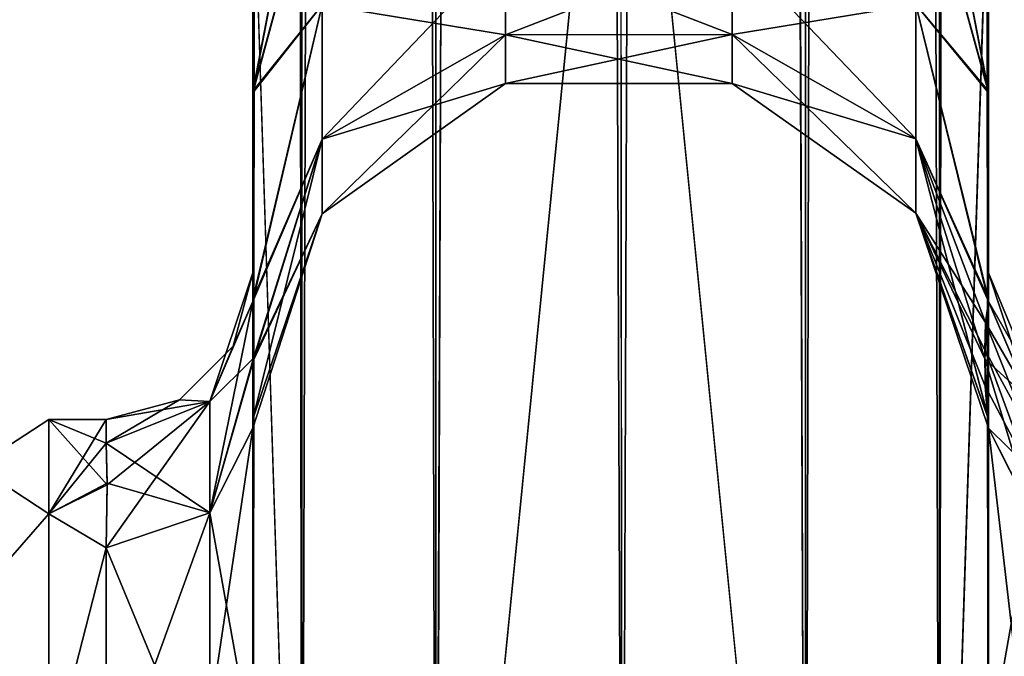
# Model space of a CAD drawing. Extents: x -23 to 700, y -1799 to -1.
# Tile 88 of 212: x 647 to 680, y -1756 to -1734. Entities that reach past the tile are written whole.
import ezdxf

# ---------------------------------------------------------------- set-up
doc = ezdxf.new("R2010")
doc.units = 0
doc.header["$LTSCALE"] = 67.568058
for name, color, linetype in [('841', 7, 'CONTINUOUS'), ('842', 7, 'CONTINUOUS'), ('848', 7, 'CONTINUOUS'), ('849', 7, 'CONTINUOUS'), ('850', 7, 'CONTINUOUS'), ('851', 7, 'CONTINUOUS'), ('855', 7, 'CONTINUOUS'), ('879', 7, 'CONTINUOUS'), ('880', 7, 'CONTINUOUS'), ('881', 7, 'CONTINUOUS'), ('883', 7, 'CONTINUOUS'), ('884', 7, 'CONTINUOUS'), ('885', 7, 'CONTINUOUS'), ('886', 7, 'CONTINUOUS'), ('887', 7, 'CONTINUOUS'), ('888', 7, 'CONTINUOUS'), ('889', 7, 'CONTINUOUS'), ('892', 7, 'CONTINUOUS'), ('895', 7, 'CONTINUOUS'), ('896', 7, 'CONTINUOUS')]:
    doc.layers.add(name, color=color, linetype=linetype)

msp = doc.modelspace()

# ---------------------------------------------------------------- linework, layer by layer
at = {"layer": '841', "linetype": 'CONTINUOUS'}
for points in [[(679.55, -1736.863, 1.951), (679.55, -1742.999, 0), (679.55, -1728.15), (679.55, -1736.863, 1.951)], [(679.55, -1728.15), (679.55, -1742.999, 0), (679.55, -1736.86, -1.949), (679.55, -1728.15)], [(679.55, -1780, 41), (679.55, -1783.743, 39.994), (679.55, -1728.15, 41), (679.55, -1780, 41)], [(679.55, -1728.15, 41), (679.55, -1783.743, 39.994), (679.55, -1736.807, 39.076), (679.55, -1728.15, 41)], [(679.55, -1728.15, -41), (679.55, -1736.812, -39.073), (679.55, -1780, -41), (679.55, -1728.15, -41)], [(679.55, -1783.743, 39.994), (679.55, -1786.496, 37.24), (679.55, -1736.807, 39.076), (679.55, -1783.743, 39.994)], [(679.55, -1736.807, 39.076), (679.55, -1786.496, 37.24), (679.55, -1743.902, 33.619), (679.55, -1736.807, 39.076)], [(679.55, -1736.812, -39.073), (679.55, -1743.907, -33.614), (679.55, -1786.496, -37.24), (679.55, -1736.812, -39.073)], [(679.55, -1780, -41), (679.55, -1736.812, -39.073), (679.55, -1783.743, -39.994), (679.55, -1780, -41)], [(679.55, -1783.743, -39.994), (679.55, -1736.812, -39.073), (679.55, -1786.496, -37.24), (679.55, -1783.743, -39.994)], [(679.55, -1742.999, 0), (679.55, -1743.98, -7.473), (679.55, -1736.86, -1.949), (679.55, -1742.999, 0)], [(679.55, -1743.98, 7.474), (679.55, -1742.999, 0), (679.55, -1736.863, 1.951), (679.55, -1743.98, 7.474)], [(679.55, -1786.496, 37.24), (679.55, -1787.5, 33.5), (679.55, -1743.902, 33.619), (679.55, -1786.496, 37.24)], [(679.55, -1743.902, 33.619), (679.55, -1787.5, 33.5), (679.55, -1773.64, 28.954), (679.55, -1743.902, 33.619)], [(679.55, -1747.986, 25.66), (679.55, -1743.902, 33.619), (679.55, -1759.353, 26.097), (679.55, -1747.986, 25.66)], [(679.55, -1759.353, 26.097), (679.55, -1743.902, 33.619), (679.55, -1773.64, 28.954), (679.55, -1759.353, 26.097)], [(679.55, -1743.907, -33.614), (679.55, -1747.989, -25.651), (679.55, -1787.5, -33.5), (679.55, -1743.907, -33.614)], [(679.55, -1786.496, -37.24), (679.55, -1743.907, -33.614), (679.55, -1787.5, -33.5), (679.55, -1786.496, -37.24)], [(679.55, -1748.298, 16.71), (679.55, -1747.986, 25.66), (679.55, -1759.353, 26.097), (679.55, -1748.298, 16.71)], [(679.55, -1747.989, -25.651), (679.55, -1748.297, -16.708), (679.55, -1759.353, -26.097), (679.55, -1747.989, -25.651)], [(679.55, -1787.5, -33.5), (679.55, -1747.989, -25.651), (679.55, -1773.64, -28.954), (679.55, -1787.5, -33.5)], [(679.55, -1773.64, -28.954), (679.55, -1747.989, -25.651), (679.55, -1759.353, -26.097), (679.55, -1773.64, -28.954)]]:
    msp.add_3dface(points, dxfattribs=at)
at = {"layer": '842', "linetype": 'CONTINUOUS'}
for points in [[(654.45, -1736.862, -1.95), (654.45, -1742.999), (654.45, -1728.15), (654.45, -1736.862, -1.95)], [(654.45, -1728.15), (654.45, -1742.999), (654.45, -1736.863, 1.951), (654.45, -1728.15)], [(654.45, -1780, -41), (654.45, -1783.743, -39.994), (654.45, -1728.15, -41), (654.45, -1780, -41)], [(654.45, -1728.15, -41), (654.45, -1783.743, -39.994), (654.45, -1736.813, -39.073), (654.45, -1728.15, -41)], [(654.45, -1728.15, 41), (654.45, -1736.811, 39.074), (654.45, -1780, 41), (654.45, -1728.15, 41)], [(654.45, -1736.811, 39.074), (654.45, -1743.907, 33.614), (654.45, -1786.496, 37.24), (654.45, -1736.811, 39.074)], [(654.45, -1780, 41), (654.45, -1736.811, 39.074), (654.45, -1783.743, 39.994), (654.45, -1780, 41)], [(654.45, -1783.743, 39.994), (654.45, -1736.811, 39.074), (654.45, -1786.496, 37.24), (654.45, -1783.743, 39.994)], [(654.45, -1783.743, -39.994), (654.45, -1786.496, -37.24), (654.45, -1736.813, -39.073), (654.45, -1783.743, -39.994)], [(654.45, -1736.813, -39.073), (654.45, -1786.496, -37.24), (654.45, -1743.908, -33.612), (654.45, -1736.813, -39.073)], [(654.45, -1743.98, -7.474), (654.45, -1742.999), (654.45, -1736.862, -1.95), (654.45, -1743.98, -7.474)], [(654.45, -1742.999), (654.45, -1743.98, 7.474), (654.45, -1736.863, 1.951), (654.45, -1742.999)], [(654.45, -1743.907, 33.614), (654.45, -1747.989, 25.648), (654.45, -1787.5, 33.5), (654.45, -1743.907, 33.614)], [(654.45, -1786.496, 37.24), (654.45, -1743.907, 33.614), (654.45, -1787.5, 33.5), (654.45, -1786.496, 37.24)], [(654.45, -1786.496, -37.24), (654.45, -1787.5, -33.5), (654.45, -1743.908, -33.612), (654.45, -1786.496, -37.24)], [(654.45, -1743.908, -33.612), (654.45, -1787.5, -33.5), (654.45, -1773.639, -28.954), (654.45, -1743.908, -33.612)], [(654.45, -1747.99, -25.647), (654.45, -1743.908, -33.612), (654.45, -1759.352, -26.097), (654.45, -1747.99, -25.647)], [(654.45, -1759.352, -26.097), (654.45, -1743.908, -33.612), (654.45, -1773.639, -28.954), (654.45, -1759.352, -26.097)], [(654.45, -1747.989, 25.648), (654.45, -1748.296, 16.707), (654.45, -1759.353, 26.097), (654.45, -1747.989, 25.648)], [(654.45, -1787.5, 33.5), (654.45, -1747.989, 25.648), (654.45, -1773.64, 28.954), (654.45, -1787.5, 33.5)], [(654.45, -1773.64, 28.954), (654.45, -1747.989, 25.648), (654.45, -1759.353, 26.097), (654.45, -1773.64, 28.954)], [(654.45, -1748.296, -16.707), (654.45, -1747.99, -25.647), (654.45, -1759.352, -26.097), (654.45, -1748.296, -16.707)]]:
    msp.add_3dface(points, dxfattribs=at)
at = {"layer": '848', "linetype": 'CONTINUOUS'}
for points in [[(647.5, -1748, 0), (647.5, -1751.215, 12), (649.45, -1748, 0), (647.5, -1748, 0)], [(649.45, -1748, 0), (647.5, -1751.215, 12), (649.45, -1748.811, 6.186), (649.45, -1748, 0)], [(647.5, -1751.215, -12), (647.5, -1748, 0), (649.484, -1750.236, -10.115), (647.5, -1751.215, -12)], [(649.484, -1750.236, -10.115), (647.5, -1748, 0), (649.45, -1748.811, -6.186), (649.484, -1750.236, -10.115)], [(649.45, -1748.811, -6.186), (647.5, -1748, 0), (649.45, -1748, 0), (649.45, -1748.811, -6.186)], [(649.45, -1748.811, 6.186), (647.5, -1751.215, 12), (649.484, -1750.178, 9.99), (649.45, -1748.811, 6.186)], [(649.484, -1750.178, 9.99), (647.5, -1751.215, 12), (649.45, -1752.383, 13.826), (649.484, -1750.178, 9.99)], [(649.45, -1752.383, -13.826), (647.5, -1751.215, -12), (649.484, -1750.236, -10.115), (649.45, -1752.383, -13.826)], [(647.5, -1751.215, 12), (647.5, -1760, 20.785), (649.45, -1752.383, 13.826), (647.5, -1751.215, 12)], [(647.5, -1760, -20.785), (647.5, -1751.215, -12), (649.45, -1752.383, -13.826), (647.5, -1760, -20.785)], [(649.45, -1752.383, 13.826), (647.5, -1760, 20.785), (649.45, -1760.951, 21.305), (649.45, -1752.383, 13.826)], [(649.45, -1760.951, -21.305), (647.5, -1760, -20.785), (649.45, -1752.383, -13.826), (649.45, -1760.951, -21.305)]]:
    msp.add_3dface(points, dxfattribs=at)
at = {"layer": '849', "linetype": 'CONTINUOUS'}
for points in [[(654.45, -20, 41), (654.45, -71.85, 41), (656.125, -1780, 47.25), (654.45, -20, 41)], [(654.45, -20, 41), (656.125, -1780, 47.25), (656.125, -20, 47.25), (654.45, -20, 41)], [(656.125, -1780, 47.25), (660.697, -1780, 51.823), (656.125, -20, 47.25), (656.125, -1780, 47.25)], [(660.697, -1780, 51.823), (660.697, -20, 51.823), (656.125, -20, 47.25), (660.697, -1780, 51.823)], [(660.697, -1780, 51.823), (667.05, -1780, 53.5), (660.697, -20, 51.823), (660.697, -1780, 51.823)], [(667.05, -1780, 53.5), (667, -1716.55, 53.5), (660.697, -20, 51.823), (667.05, -1780, 53.5)], [(654.45, -71.85, 41), (654.45, -1728.15, 41), (656.125, -1780, 47.25), (654.45, -71.85, 41)], [(654.45, -1728.15, 41), (654.45, -1780, 41), (656.125, -1780, 47.25), (654.45, -1728.15, 41)]]:
    msp.add_3dface(points, dxfattribs=at)
at = {"layer": '850', "linetype": 'CONTINUOUS'}
for points in [[(654.45, -1780, -41), (654.45, -1728.15, -41), (656.125, -20, -47.25), (654.45, -1780, -41)], [(656.125, -1780, -47.25), (654.45, -1780, -41), (656.125, -20, -47.25), (656.125, -1780, -47.25)], [(660.697, -1780, -51.823), (656.125, -1780, -47.25), (660.697, -20, -51.823), (660.697, -1780, -51.823)], [(656.125, -1780, -47.25), (656.125, -20, -47.25), (660.697, -20, -51.823), (656.125, -1780, -47.25)], [(667, -83.45, -53.5), (660.697, -1780, -51.823), (667.05, -20, -53.5), (667, -83.45, -53.5)], [(667.05, -20, -53.5), (660.697, -1780, -51.823), (660.697, -20, -51.823), (667.05, -20, -53.5)], [(660.697, -1780, -51.823), (667, -83.45, -53.5), (667, -1716.55, -53.5), (660.697, -1780, -51.823)], [(667.05, -1780, -53.5), (660.697, -1780, -51.823), (667, -1716.55, -53.5), (667.05, -1780, -53.5)]]:
    msp.add_3dface(points, dxfattribs=at)
at = {"layer": '851', "linetype": 'CONTINUOUS'}
for points in [[(667.05, -1780, -53.5), (667, -1716.55, -53.5), (673.3, -20, -51.825), (667.05, -1780, -53.5)], [(673.3, -1780, -51.825), (667.05, -1780, -53.5), (673.3, -20, -51.825), (673.3, -1780, -51.825)], [(677.875, -1780, -47.25), (673.3, -1780, -51.825), (677.875, -20, -47.25), (677.875, -1780, -47.25)], [(677.875, -20, -47.25), (673.3, -1780, -51.825), (673.3, -20, -51.825), (677.875, -20, -47.25)], [(679.55, -20, -41), (679.55, -71.85, -41), (677.875, -1780, -47.25), (679.55, -20, -41)], [(679.55, -20, -41), (677.875, -1780, -47.25), (677.875, -20, -47.25), (679.55, -20, -41)], [(679.55, -71.85, -41), (679.55, -1728.15, -41), (677.875, -1780, -47.25), (679.55, -71.85, -41)], [(679.55, -1728.15, -41), (679.55, -1780, -41), (677.875, -1780, -47.25), (679.55, -1728.15, -41)]]:
    msp.add_3dface(points, dxfattribs=at)
at = {"layer": '855', "linetype": 'CONTINUOUS'}
for points in [[(667, -83.45, 53.5), (673.3, -1780, 51.825), (667.05, -20, 53.5), (667, -83.45, 53.5)], [(667.05, -20, 53.5), (673.3, -1780, 51.825), (673.3, -20, 51.825), (667.05, -20, 53.5)], [(673.3, -1780, 51.825), (677.875, -1780, 47.25), (673.3, -20, 51.825), (673.3, -1780, 51.825)], [(673.3, -20, 51.825), (677.875, -1780, 47.25), (677.875, -20, 47.25), (673.3, -20, 51.825)], [(679.55, -1780, 41), (679.55, -1728.15, 41), (677.875, -20, 47.25), (679.55, -1780, 41)], [(677.875, -1780, 47.25), (679.55, -1780, 41), (677.875, -20, 47.25), (677.875, -1780, 47.25)], [(667, -1716.55, 53.5), (673.3, -1780, 51.825), (667, -83.45, 53.5), (667, -1716.55, 53.5)], [(667.05, -1780, 53.5), (673.3, -1780, 51.825), (667, -1716.55, 53.5), (667.05, -1780, 53.5)]]:
    msp.add_3dface(points, dxfattribs=at)
at = {"layer": '879', "linetype": 'CONTINUOUS'}
for points in [[(654.45, -1728.15), (654.45, -1736.863, 1.951), (656.125, -1728.15, 6.25), (654.45, -1728.15)], [(656.125, -1728.15, 6.25), (654.45, -1736.863, 1.951), (656.823, -1728.15, 7.328), (656.125, -1728.15, 6.25)], [(656.823, -1728.15, 7.328), (654.45, -1736.863, 1.951), (656.823, -1733.865, 8.633), (656.823, -1728.15, 7.328)], [(654.45, -1736.811, 39.074), (654.45, -1728.15, 41), (656.823, -1733.865, 32.367), (654.45, -1736.811, 39.074)], [(679.55, -1736.863, 1.951), (679.55, -1728.15), (677.063, -1733.857, 8.65), (679.55, -1736.863, 1.951)], [(677.163, -1728.15, 33.653), (679.55, -1736.807, 39.076), (677.063, -1733.857, 32.35), (677.163, -1728.15, 33.653)], [(677.875, -1728.15, 34.75), (679.55, -1736.807, 39.076), (677.163, -1728.15, 33.653), (677.875, -1728.15, 34.75)], [(679.55, -1728.15, 41), (679.55, -1736.807, 39.076), (677.875, -1728.15, 34.75), (679.55, -1728.15, 41)], [(656.823, -1733.865, 8.633), (656.823, -1738.448, 12.288), (663.072, -1731.889, 12.737), (656.823, -1733.865, 8.633)], [(663.072, -1731.889, 12.737), (656.823, -1738.448, 12.288), (663.072, -1734.887, 15.128), (663.072, -1731.889, 12.737)], [(663.072, -1734.887, 25.872), (656.823, -1733.865, 32.367), (663.072, -1731.889, 28.263), (663.072, -1734.887, 25.872)], [(663.072, -1731.889, 12.737), (663.072, -1734.887, 15.128), (670.805, -1731.885, 12.743), (663.072, -1731.889, 12.737)], [(670.805, -1731.885, 12.743), (663.072, -1734.887, 15.128), (670.805, -1734.881, 15.132), (670.805, -1731.885, 12.743)], [(670.805, -1734.881, 25.868), (663.072, -1731.889, 28.263), (670.805, -1731.885, 28.257), (670.805, -1734.881, 25.868)], [(663.072, -1734.887, 25.872), (663.072, -1731.889, 28.263), (670.805, -1734.881, 25.868), (663.072, -1734.887, 25.872)], [(670.805, -1731.885, 12.743), (670.805, -1734.881, 15.132), (677.063, -1733.857, 8.65), (670.805, -1731.885, 12.743)], [(670.805, -1734.881, 25.868), (670.805, -1731.885, 28.257), (677.063, -1738.433, 28.701), (670.805, -1734.881, 25.868)], [(670.805, -1731.885, 28.257), (677.063, -1733.857, 32.35), (677.063, -1738.433, 28.701), (670.805, -1731.885, 28.257)], [(654.45, -1736.863, 1.951), (654.45, -1743.98, 7.474), (656.823, -1733.865, 8.633), (654.45, -1736.863, 1.951)], [(656.823, -1733.865, 8.633), (654.45, -1743.98, 7.474), (656.823, -1738.448, 12.288), (656.823, -1733.865, 8.633)], [(654.45, -1743.907, 33.614), (654.45, -1736.811, 39.074), (656.823, -1733.865, 32.367), (654.45, -1743.907, 33.614)], [(656.823, -1738.448, 28.712), (654.45, -1743.907, 33.614), (656.823, -1733.865, 32.367), (656.823, -1738.448, 28.712)], [(656.823, -1738.448, 28.712), (656.823, -1733.865, 32.367), (663.072, -1734.887, 25.872), (656.823, -1738.448, 28.712)], [(670.805, -1734.881, 15.132), (677.063, -1738.433, 12.299), (677.063, -1733.857, 8.65), (670.805, -1734.881, 15.132)], [(679.55, -1743.98, 7.474), (679.55, -1736.863, 1.951), (677.063, -1733.857, 8.65), (679.55, -1743.98, 7.474)], [(677.063, -1738.433, 12.299), (679.55, -1743.98, 7.474), (677.063, -1733.857, 8.65), (677.063, -1738.433, 12.299)], [(679.55, -1736.807, 39.076), (679.55, -1743.902, 33.619), (677.063, -1733.857, 32.35), (679.55, -1736.807, 39.076)], [(677.063, -1733.857, 32.35), (679.55, -1743.902, 33.619), (677.063, -1738.433, 28.701), (677.063, -1733.857, 32.35)], [(656.823, -1738.448, 12.288), (656.823, -1740.992, 17.569), (663.072, -1734.887, 15.128), (656.823, -1738.448, 12.288)], [(663.072, -1734.887, 15.128), (656.823, -1740.992, 17.569), (663.072, -1736.551, 18.583), (663.072, -1734.887, 15.128)], [(663.072, -1736.551, 22.417), (656.823, -1738.448, 28.712), (663.072, -1734.887, 25.872), (663.072, -1736.551, 22.417)], [(663.072, -1734.887, 15.128), (663.072, -1736.551, 18.583), (670.805, -1734.881, 15.132), (663.072, -1734.887, 15.128)], [(670.805, -1734.881, 15.132), (663.072, -1736.551, 18.583), (670.805, -1736.544, 18.584), (670.805, -1734.881, 15.132)], [(670.805, -1736.544, 22.416), (663.072, -1734.887, 25.872), (670.805, -1734.881, 25.868), (670.805, -1736.544, 22.416)], [(663.072, -1736.551, 22.417), (663.072, -1734.887, 25.872), (670.805, -1736.544, 22.416), (663.072, -1736.551, 22.417)], [(670.805, -1734.881, 15.132), (670.805, -1736.544, 18.584), (677.063, -1738.433, 12.299), (670.805, -1734.881, 15.132)], [(670.805, -1736.544, 22.416), (670.805, -1734.881, 25.868), (677.063, -1740.973, 23.427), (670.805, -1736.544, 22.416)], [(670.805, -1734.881, 25.868), (677.063, -1738.433, 28.701), (677.063, -1740.973, 23.427), (670.805, -1734.881, 25.868)], [(656.823, -1740.992, 17.569), (656.823, -1740.992, 23.431), (663.072, -1736.551, 18.583), (656.823, -1740.992, 17.569)], [(656.823, -1740.992, 23.431), (656.823, -1738.448, 28.712), (663.072, -1736.551, 22.417), (656.823, -1740.992, 23.431)], [(663.072, -1736.551, 18.583), (656.823, -1740.992, 23.431), (663.072, -1736.551, 22.417), (663.072, -1736.551, 18.583)], [(663.072, -1736.551, 18.583), (663.072, -1736.551, 22.417), (670.805, -1736.544, 18.584), (663.072, -1736.551, 18.583)], [(670.805, -1736.544, 18.584), (663.072, -1736.551, 22.417), (670.805, -1736.544, 22.416), (670.805, -1736.544, 18.584)], [(670.805, -1736.544, 18.584), (670.805, -1736.544, 22.416), (677.063, -1740.973, 17.573), (670.805, -1736.544, 18.584)], [(670.805, -1736.544, 18.584), (677.063, -1740.973, 17.573), (677.063, -1738.433, 12.299), (670.805, -1736.544, 18.584)], [(670.805, -1736.544, 22.416), (677.063, -1740.973, 23.427), (677.063, -1740.973, 17.573), (670.805, -1736.544, 22.416)], [(654.45, -1743.98, 7.474), (654.474, -1745.911, 11.936), (656.823, -1738.448, 12.288), (654.45, -1743.98, 7.474)], [(654.45, -1747.989, 25.648), (654.45, -1743.907, 33.614), (656.823, -1738.448, 28.712), (654.45, -1747.989, 25.648)], [(656.823, -1740.992, 23.431), (654.45, -1747.989, 25.648), (656.823, -1738.448, 28.712), (656.823, -1740.992, 23.431)], [(656.823, -1738.448, 12.288), (654.474, -1745.911, 11.936), (656.823, -1740.992, 17.569), (656.823, -1738.448, 12.288)], [(679.441, -1744.692, 9.196), (679.55, -1743.98, 7.474), (677.063, -1738.433, 12.299), (679.441, -1744.692, 9.196)], [(679.55, -1743.902, 33.619), (679.55, -1747.986, 25.66), (677.063, -1738.433, 28.701), (679.55, -1743.902, 33.619)], [(677.063, -1738.433, 28.701), (679.55, -1747.986, 25.66), (677.063, -1740.973, 23.427), (677.063, -1738.433, 28.701)], [(677.063, -1740.973, 17.573), (679.441, -1744.692, 9.196), (677.063, -1738.433, 12.299), (677.063, -1740.973, 17.573)], [(654.45, -1748.296, 16.707), (654.45, -1747.989, 25.648), (656.823, -1740.992, 23.431), (654.45, -1748.296, 16.707)], [(654.474, -1745.911, 11.936), (654.45, -1748.296, 16.707), (656.823, -1740.992, 17.569), (654.474, -1745.911, 11.936)], [(656.823, -1740.992, 17.569), (654.45, -1748.296, 16.707), (656.823, -1740.992, 23.431), (656.823, -1740.992, 17.569)], [(679.55, -1747.986, 25.66), (679.55, -1748.298, 16.71), (677.063, -1740.973, 23.427), (679.55, -1747.986, 25.66)], [(679.55, -1748.298, 16.71), (679.432, -1746.866, 13.93), (677.063, -1740.973, 17.573), (679.55, -1748.298, 16.71)], [(677.063, -1740.973, 23.427), (679.55, -1748.298, 16.71), (677.063, -1740.973, 17.573), (677.063, -1740.973, 23.427)], [(679.427, -1745.632, 11.327), (679.441, -1744.692, 9.196), (677.063, -1740.973, 17.573), (679.427, -1745.632, 11.327)], [(679.432, -1746.866, 13.93), (679.427, -1745.632, 11.327), (677.063, -1740.973, 17.573), (679.432, -1746.866, 13.93)]]:
    msp.add_3dface(points, dxfattribs=at)
at = {"layer": '880', "linetype": 'CONTINUOUS'}
for points in [[(654.45, -1736.862, -1.95), (654.45, -1728.15), (656.823, -1733.865, -8.633), (654.45, -1736.862, -1.95)], [(654.45, -1728.15, -41), (654.45, -1736.813, -39.073), (656.125, -1728.15, -34.75), (654.45, -1728.15, -41)], [(656.125, -1728.15, -34.75), (654.45, -1736.813, -39.073), (656.823, -1728.15, -33.672), (656.125, -1728.15, -34.75)], [(656.823, -1728.15, -33.672), (654.45, -1736.813, -39.073), (656.823, -1733.865, -32.367), (656.823, -1728.15, -33.672)], [(677.163, -1728.15, -7.347), (679.55, -1736.86, -1.949), (677.063, -1733.857, -8.65), (677.163, -1728.15, -7.347)], [(679.55, -1736.812, -39.073), (679.55, -1728.15, -41), (677.063, -1733.857, -32.35), (679.55, -1736.812, -39.073)], [(677.875, -1728.15, -6.25), (679.55, -1736.86, -1.949), (677.163, -1728.15, -7.347), (677.875, -1728.15, -6.25)], [(679.55, -1728.15), (679.55, -1736.86, -1.949), (677.875, -1728.15, -6.25), (679.55, -1728.15)], [(656.823, -1733.865, -32.367), (656.823, -1738.448, -28.712), (663.072, -1731.889, -28.263), (656.823, -1733.865, -32.367)], [(663.072, -1731.889, -28.263), (656.823, -1738.448, -28.712), (663.072, -1734.887, -25.872), (663.072, -1731.889, -28.263)], [(663.072, -1734.887, -15.128), (656.823, -1733.865, -8.633), (663.072, -1731.889, -12.737), (663.072, -1734.887, -15.128)], [(663.072, -1731.889, -28.263), (663.072, -1734.887, -25.872), (670.805, -1731.885, -28.257), (663.072, -1731.889, -28.263)], [(670.805, -1731.885, -28.257), (663.072, -1734.887, -25.872), (670.805, -1734.881, -25.868), (670.805, -1731.885, -28.257)], [(670.805, -1734.881, -15.132), (663.072, -1731.889, -12.737), (670.805, -1731.885, -12.743), (670.805, -1734.881, -15.132)], [(663.072, -1734.887, -15.128), (663.072, -1731.889, -12.737), (670.805, -1734.881, -15.132), (663.072, -1734.887, -15.128)], [(670.805, -1731.885, -28.257), (670.805, -1734.881, -25.868), (677.063, -1733.857, -32.35), (670.805, -1731.885, -28.257)], [(670.805, -1734.881, -15.132), (670.805, -1731.885, -12.743), (677.063, -1738.433, -12.299), (670.805, -1734.881, -15.132)], [(670.805, -1731.885, -12.743), (677.063, -1733.857, -8.65), (677.063, -1738.433, -12.299), (670.805, -1731.885, -12.743)], [(654.45, -1743.98, -7.474), (654.45, -1736.862, -1.95), (656.823, -1733.865, -8.633), (654.45, -1743.98, -7.474)], [(656.823, -1738.448, -12.288), (654.45, -1743.98, -7.474), (656.823, -1733.865, -8.633), (656.823, -1738.448, -12.288)], [(654.45, -1736.813, -39.073), (654.45, -1743.908, -33.612), (656.823, -1733.865, -32.367), (654.45, -1736.813, -39.073)], [(656.823, -1733.865, -32.367), (654.45, -1743.908, -33.612), (656.823, -1738.448, -28.712), (656.823, -1733.865, -32.367)], [(656.823, -1738.448, -12.288), (656.823, -1733.865, -8.633), (663.072, -1734.887, -15.128), (656.823, -1738.448, -12.288)], [(670.805, -1734.881, -25.868), (677.063, -1738.433, -28.701), (677.063, -1733.857, -32.35), (670.805, -1734.881, -25.868)], [(679.55, -1736.86, -1.949), (679.55, -1743.98, -7.473), (677.063, -1733.857, -8.65), (679.55, -1736.86, -1.949)], [(677.063, -1733.857, -8.65), (679.55, -1743.98, -7.473), (677.063, -1738.433, -12.299), (677.063, -1733.857, -8.65)], [(679.55, -1743.907, -33.614), (679.55, -1736.812, -39.073), (677.063, -1733.857, -32.35), (679.55, -1743.907, -33.614)], [(677.063, -1738.433, -28.701), (679.55, -1743.907, -33.614), (677.063, -1733.857, -32.35), (677.063, -1738.433, -28.701)], [(656.823, -1738.448, -28.712), (656.823, -1740.992, -23.431), (663.072, -1734.887, -25.872), (656.823, -1738.448, -28.712)], [(663.072, -1734.887, -25.872), (656.823, -1740.992, -23.431), (663.072, -1736.551, -22.417), (663.072, -1734.887, -25.872)], [(663.072, -1736.551, -18.583), (656.823, -1738.448, -12.288), (663.072, -1734.887, -15.128), (663.072, -1736.551, -18.583)], [(663.072, -1734.887, -25.872), (663.072, -1736.551, -22.417), (670.805, -1734.881, -25.868), (663.072, -1734.887, -25.872)], [(670.805, -1734.881, -25.868), (663.072, -1736.551, -22.417), (670.805, -1736.544, -22.416), (670.805, -1734.881, -25.868)], [(670.805, -1736.544, -18.584), (663.072, -1734.887, -15.128), (670.805, -1734.881, -15.132), (670.805, -1736.544, -18.584)], [(663.072, -1736.551, -18.583), (663.072, -1734.887, -15.128), (670.805, -1736.544, -18.584), (663.072, -1736.551, -18.583)], [(670.805, -1734.881, -25.868), (670.805, -1736.544, -22.416), (677.063, -1738.433, -28.701), (670.805, -1734.881, -25.868)], [(670.805, -1736.544, -18.584), (670.805, -1734.881, -15.132), (677.063, -1740.973, -17.573), (670.805, -1736.544, -18.584)], [(670.805, -1734.881, -15.132), (677.063, -1738.433, -12.299), (677.063, -1740.973, -17.573), (670.805, -1734.881, -15.132)], [(656.823, -1740.992, -23.431), (656.823, -1740.992, -17.569), (663.072, -1736.551, -22.417), (656.823, -1740.992, -23.431)], [(656.823, -1740.992, -17.569), (656.823, -1738.448, -12.288), (663.072, -1736.551, -18.583), (656.823, -1740.992, -17.569)], [(663.072, -1736.551, -22.417), (656.823, -1740.992, -17.569), (663.072, -1736.551, -18.583), (663.072, -1736.551, -22.417)], [(663.072, -1736.551, -22.417), (663.072, -1736.551, -18.583), (670.805, -1736.544, -22.416), (663.072, -1736.551, -22.417)], [(670.805, -1736.544, -22.416), (663.072, -1736.551, -18.583), (670.805, -1736.544, -18.584), (670.805, -1736.544, -22.416)], [(670.805, -1736.544, -22.416), (670.805, -1736.544, -18.584), (677.063, -1740.973, -23.427), (670.805, -1736.544, -22.416)], [(670.805, -1736.544, -22.416), (677.063, -1740.973, -23.427), (677.063, -1738.433, -28.701), (670.805, -1736.544, -22.416)], [(670.805, -1736.544, -18.584), (677.063, -1740.973, -17.573), (677.063, -1740.973, -23.427), (670.805, -1736.544, -18.584)], [(654.474, -1745.984, -12.089), (654.45, -1743.98, -7.474), (656.823, -1738.448, -12.288), (654.474, -1745.984, -12.089)], [(654.45, -1743.908, -33.612), (654.45, -1747.99, -25.647), (656.823, -1738.448, -28.712), (654.45, -1743.908, -33.612)], [(656.823, -1738.448, -28.712), (654.45, -1747.99, -25.647), (656.823, -1740.992, -23.431), (656.823, -1738.448, -28.712)], [(656.823, -1740.992, -17.569), (654.474, -1745.984, -12.089), (656.823, -1738.448, -12.288), (656.823, -1740.992, -17.569)], [(679.55, -1743.98, -7.473), (679.426, -1745.935, -11.985), (677.063, -1738.433, -12.299), (679.55, -1743.98, -7.473)], [(679.55, -1747.989, -25.651), (679.55, -1743.907, -33.614), (677.063, -1738.433, -28.701), (679.55, -1747.989, -25.651)], [(677.063, -1740.973, -23.427), (679.55, -1747.989, -25.651), (677.063, -1738.433, -28.701), (677.063, -1740.973, -23.427)], [(677.063, -1738.433, -12.299), (679.426, -1745.935, -11.985), (677.063, -1740.973, -17.573), (677.063, -1738.433, -12.299)], [(654.45, -1747.99, -25.647), (654.45, -1748.296, -16.707), (656.823, -1740.992, -23.431), (654.45, -1747.99, -25.647)], [(654.45, -1748.296, -16.707), (654.474, -1745.984, -12.089), (656.823, -1740.992, -17.569), (654.45, -1748.296, -16.707)], [(656.823, -1740.992, -23.431), (654.45, -1748.296, -16.707), (656.823, -1740.992, -17.569), (656.823, -1740.992, -23.431)], [(679.55, -1748.297, -16.708), (679.55, -1747.989, -25.651), (677.063, -1740.973, -23.427), (679.55, -1748.297, -16.708)], [(679.426, -1745.935, -11.985), (679.55, -1748.297, -16.708), (677.063, -1740.973, -17.573), (679.426, -1745.935, -11.985)], [(677.063, -1740.973, -17.573), (679.55, -1748.297, -16.708), (677.063, -1740.973, -23.427), (677.063, -1740.973, -17.573)]]:
    msp.add_3dface(points, dxfattribs=at)
at = {"layer": '881', "linetype": 'CONTINUOUS'}
for points in [[(654.45, -1759.353, 26.097), (654.45, -1748.296, 16.707), (652.986, -1758.116, 21.347), (654.45, -1759.353, 26.097)], [(654.45, -1748.296, 16.707), (652.986, -1751.186, 14.67), (652.986, -1758.116, 21.347), (654.45, -1748.296, 16.707)], [(649.45, -1752.383, 13.826), (649.45, -1760.951, 21.305), (652.986, -1751.186, 14.67), (649.45, -1752.383, 13.826)], [(652.986, -1751.186, 14.67), (649.45, -1760.951, 21.305), (652.986, -1758.116, 21.347), (652.986, -1751.186, 14.67)]]:
    msp.add_3dface(points, dxfattribs=at)
at = {"layer": '883', "linetype": 'CONTINUOUS'}
for points in [[(654.45, -1748.296, -16.707), (654.45, -1759.352, -26.097), (652.986, -1751.186, -14.67), (654.45, -1748.296, -16.707)], [(649.45, -1752.383, -13.826), (652.986, -1751.186, -14.67), (652.986, -1760.925, -22.93), (649.45, -1752.383, -13.826)], [(652.986, -1751.186, -14.67), (654.45, -1759.352, -26.097), (652.986, -1760.925, -22.93), (652.986, -1751.186, -14.67)], [(649.45, -1760.951, -21.305), (649.45, -1752.383, -13.826), (652.986, -1760.925, -22.93), (649.45, -1760.951, -21.305)]]:
    msp.add_3dface(points, dxfattribs=at)
at = {"layer": '884', "linetype": 'CONTINUOUS'}
for points in [[(654.45, -1743.98, -7.474), (654.474, -1745.984, -12.089), (652.986, -1751.186, -14.67), (654.45, -1743.98, -7.474)], [(652.986, -1747.396, -6.563), (654.45, -1743.98, -7.474), (652.986, -1751.186, -14.67), (652.986, -1747.396, -6.563)], [(654.474, -1745.984, -12.089), (654.45, -1748.296, -16.707), (652.986, -1751.186, -14.67), (654.474, -1745.984, -12.089)], [(649.45, -1752.383, -13.826), (649.484, -1750.236, -10.115), (652.986, -1747.396, -6.563), (649.45, -1752.383, -13.826)], [(649.45, -1752.383, -13.826), (652.986, -1747.396, -6.563), (652.986, -1751.186, -14.67), (649.45, -1752.383, -13.826)], [(649.484, -1750.236, -10.115), (649.45, -1748.811, -6.186), (652.986, -1747.396, -6.563), (649.484, -1750.236, -10.115)]]:
    msp.add_3dface(points, dxfattribs=at)
at = {"layer": '885', "linetype": 'CONTINUOUS'}
for points in [[(654.45, -1742.999), (654.45, -1743.98, -7.474), (652.986, -1747.396, -6.563), (654.45, -1742.999)], [(653.78, -1745.5, 0), (654.45, -1742.999), (652.986, -1747.396, -6.563), (653.78, -1745.5, 0)], [(654.45, -1743.98, 7.474), (654.45, -1742.999), (653.78, -1745.5, 0), (654.45, -1743.98, 7.474)], [(652.986, -1747.396, 6.563), (654.45, -1743.98, 7.474), (653.78, -1745.5, 0), (652.986, -1747.396, 6.563)], [(651.95, -1747.33, 0), (652.986, -1747.396, 6.563), (653.78, -1745.5, 0), (651.95, -1747.33, 0)], [(651.95, -1747.33, 0), (653.78, -1745.5, 0), (652.986, -1747.396, -6.563), (651.95, -1747.33, 0)], [(649.45, -1748.811, -6.186), (649.45, -1748, 0), (651.95, -1747.33, 0), (649.45, -1748.811, -6.186)], [(649.45, -1748.811, -6.186), (651.95, -1747.33, 0), (652.986, -1747.396, -6.563), (649.45, -1748.811, -6.186)], [(649.45, -1748, 0), (652.986, -1747.396, 6.563), (651.95, -1747.33, 0), (649.45, -1748, 0)], [(649.45, -1748, 0), (649.45, -1748.811, 6.186), (652.986, -1747.396, 6.563), (649.45, -1748, 0)]]:
    msp.add_3dface(points, dxfattribs=at)
at = {"layer": '886', "linetype": 'CONTINUOUS'}
for points in [[(654.474, -1745.911, 11.936), (654.45, -1743.98, 7.474), (652.986, -1747.396, 6.563), (654.474, -1745.911, 11.936)], [(654.45, -1748.296, 16.707), (654.474, -1745.911, 11.936), (652.986, -1751.186, 14.67), (654.45, -1748.296, 16.707)], [(652.986, -1751.186, 14.67), (654.474, -1745.911, 11.936), (652.986, -1747.396, 6.563), (652.986, -1751.186, 14.67)], [(649.45, -1748.811, 6.186), (652.986, -1751.186, 14.67), (652.986, -1747.396, 6.563), (649.45, -1748.811, 6.186)], [(649.45, -1748.811, 6.186), (649.484, -1750.178, 9.99), (652.986, -1751.186, 14.67), (649.45, -1748.811, 6.186)], [(649.484, -1750.178, 9.99), (649.45, -1752.383, 13.826), (652.986, -1751.186, 14.67), (649.484, -1750.178, 9.99)]]:
    msp.add_3dface(points, dxfattribs=at)
at = {"layer": '887', "linetype": 'CONTINUOUS'}
for points in [[(679.55, -1759.353, -26.097), (679.55, -1748.297, -16.708), (681.016, -1760.926, -22.929), (679.55, -1759.353, -26.097)], [(679.55, -1748.297, -16.708), (681.016, -1751.187, -14.669), (681.016, -1760.926, -22.929), (679.55, -1748.297, -16.708)]]:
    msp.add_3dface(points, dxfattribs=at)
at = {"layer": '888', "linetype": 'CONTINUOUS'}
for points in [[(679.55, -1748.298, 16.71), (679.55, -1759.353, 26.097), (680.987, -1751.164, 14.686), (679.55, -1748.298, 16.71)], [(680.987, -1751.164, 14.686), (679.55, -1759.353, 26.097), (681.016, -1760.926, 22.929), (680.987, -1751.164, 14.686)]]:
    msp.add_3dface(points, dxfattribs=at)
at = {"layer": '889', "linetype": 'CONTINUOUS'}
for points in [[(679.55, -1743.98, -7.473), (679.55, -1742.999, 0), (681.017, -1746.538), (679.55, -1743.98, -7.473)], [(679.55, -1742.999, 0), (679.55, -1743.98, 7.474), (680.987, -1747.369, 6.57), (679.55, -1742.999, 0)], [(681.017, -1746.538), (679.55, -1742.999, 0), (680.987, -1747.369, 6.57), (681.017, -1746.538)], [(680.997, -1747.379, -6.568), (679.55, -1743.98, -7.473), (681.017, -1746.538), (680.997, -1747.379, -6.568)]]:
    msp.add_3dface(points, dxfattribs=at)
at = {"layer": '892', "linetype": 'CONTINUOUS'}
for points in [[(647.5, -1751.215, 12), (647.5, -1748, 0), (645.025, -1749.601, 5.112), (647.5, -1751.215, 12)], [(647.5, -1748, 0), (647.5, -1751.215, -12), (645.025, -1749.601, -5.112), (647.5, -1748, 0)], [(647.5, -1748, 0), (645.025, -1749.601, -5.112), (645.025, -1749.601, 5.112), (647.5, -1748, 0)], [(647.5, -1751.215, 12), (645.025, -1749.601, 5.112), (645.025, -1754.038, 14.325), (647.5, -1751.215, 12)], [(647.5, -1751.215, -12), (645.025, -1754.038, -14.325), (645.025, -1749.601, -5.112), (647.5, -1751.215, -12)], [(647.5, -1760, 20.785), (647.5, -1751.215, 12), (645.025, -1754.038, 14.325), (647.5, -1760, 20.785)], [(647.5, -1751.215, -12), (647.5, -1760, -20.785), (645.025, -1754.038, -14.325), (647.5, -1751.215, -12)], [(647.5, -1760, 20.785), (645.025, -1754.038, 14.325), (645.025, -1762.032, 20.7), (647.5, -1760, 20.785)], [(647.5, -1760, -20.785), (645.025, -1762.032, -20.7), (645.025, -1754.038, -14.325), (647.5, -1760, -20.785)]]:
    msp.add_3dface(points, dxfattribs=at)
at = {"layer": '895', "linetype": 'CONTINUOUS'}
for points in [[(679.55, -1743.98, 7.474), (679.441, -1744.692, 9.196), (680.987, -1747.369, 6.57), (679.55, -1743.98, 7.474)], [(679.441, -1744.692, 9.196), (679.427, -1745.632, 11.327), (680.885, -1748.328, 9.391), (679.441, -1744.692, 9.196)], [(680.987, -1747.369, 6.57), (679.441, -1744.692, 9.196), (680.885, -1748.328, 9.391), (680.987, -1747.369, 6.57)], [(679.427, -1745.632, 11.327), (679.432, -1746.866, 13.93), (680.887, -1749.613, 12.14), (679.427, -1745.632, 11.327)], [(680.885, -1748.328, 9.391), (679.427, -1745.632, 11.327), (680.887, -1749.613, 12.14), (680.885, -1748.328, 9.391)], [(679.432, -1746.866, 13.93), (679.55, -1748.298, 16.71), (680.887, -1749.613, 12.14), (679.432, -1746.866, 13.93)], [(680.887, -1749.613, 12.14), (679.55, -1748.298, 16.71), (680.987, -1751.164, 14.686), (680.887, -1749.613, 12.14)]]:
    msp.add_3dface(points, dxfattribs=at)
at = {"layer": '896', "linetype": 'CONTINUOUS'}
for points in [[(679.426, -1745.935, -11.985), (679.55, -1743.98, -7.473), (680.997, -1747.379, -6.568), (679.426, -1745.935, -11.985)], [(679.55, -1748.297, -16.708), (679.426, -1745.935, -11.985), (681.016, -1751.187, -14.669), (679.55, -1748.297, -16.708)], [(681.016, -1751.187, -14.669), (679.426, -1745.935, -11.985), (680.997, -1747.379, -6.568), (681.016, -1751.187, -14.669)]]:
    msp.add_3dface(points, dxfattribs=at)

doc.saveas('drawing.dxf')
